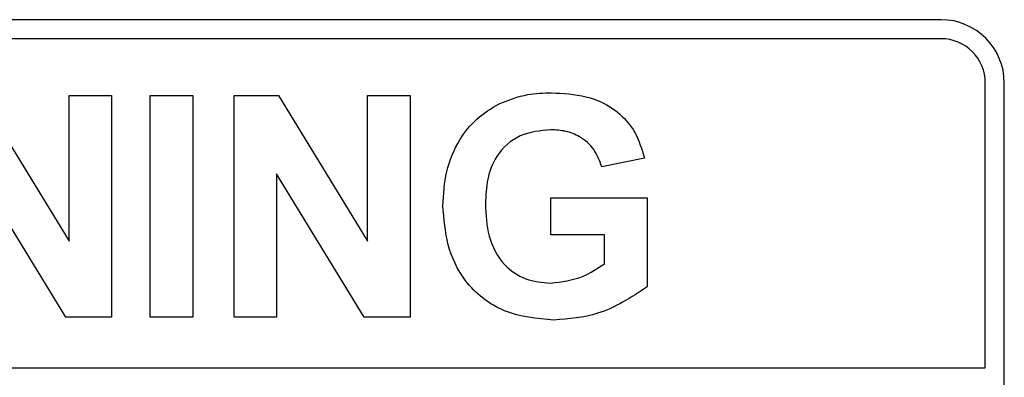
# Model space of a CAD drawing. Header units: millimetres. Extents: x 5 to 418, y 2 to 292.
# Tile 18 of 38: x 141.8 to 149.58, y 193.68 to 196.5. Entities that reach past the tile are written whole.
import ezdxf

# ---------------------------------------------------------------- set-up
doc = ezdxf.new("R2010")
doc.units = ezdxf.units.MM

msp = doc.modelspace()

# ---------------------------------------------------------------- linework, layer by layer
at = {"color": 7, "linetype": 'Continuous', "lineweight": 25}
for p, q in [((149.078, 196.5018), (124.078, 196.5018)), ((149.078, 196.3518), (130.478, 196.3518)), ((149.428, 193.7521), (149.428, 196.0018)), ((149.578, 189.0018), (149.578, 196.0018)), ((141.4834, 195.9018), (142.1862, 194.7519)), ((142.1862, 195.9018), (142.5228, 195.9018)), ((142.1862, 194.7519), (142.1862, 195.9018)), ((142.5228, 195.9018), (142.5228, 194.1518)), ((142.827, 195.9018), (143.1636, 195.9018)), ((142.827, 194.1518), (142.827, 195.9018)), ((143.1636, 195.9018), (143.1636, 194.1518)), ((143.4902, 195.9018), (143.8418, 195.9018)), ((143.4902, 194.1518), (143.4902, 195.9018)), ((143.8418, 195.9018), (144.5447, 194.7519)), ((144.5447, 194.7519), (144.5447, 195.9018)), ((144.5447, 195.9018), (144.8812, 195.9018)), ((144.8812, 195.9018), (144.8812, 194.1518)), ((146.7336, 195.4082), (146.397, 195.3409)), ((142.1607, 194.1518), (141.4683, 195.2841)), ((144.5191, 194.1518), (143.8268, 195.2841)), ((143.8268, 195.2841), (143.8268, 194.1518)), ((145.9932, 194.8024), (145.9932, 195.0941)), ((145.9932, 195.0941), (146.756, 195.0941)), ((146.756, 195.0941), (146.756, 194.3912)), ((146.4194, 194.8024), (145.9932, 194.8024)), ((146.4194, 194.5742), (146.4194, 194.8024)), ((142.5228, 194.1518), (142.1607, 194.1518)), ((143.1636, 194.1518), (142.827, 194.1518)), ((143.8268, 194.1518), (143.4902, 194.1518)), ((144.8812, 194.1518), (144.5191, 194.1518)), ((130.478, 193.7521), (149.428, 193.7521))]:
    msp.add_line(p, q, dxfattribs=at)
for radius in [0.5, 0.35]:
    msp.add_arc((149.078, 196.0018), radius, 0, 90, dxfattribs=at)
for points, knots in [([(145.5848, 195.8376), (145.6593, 195.8668), (145.7927, 195.9189), (145.9355, 195.9226), (145.9984, 195.9242)], [0, 0, 0, 0, 0.559238, 1, 1, 1, 1]), ([(145.9984, 195.9242), (146.0905, 195.9199), (146.2743, 195.9113), (146.5129, 195.7998), (146.6715, 195.6168), (146.7129, 195.4778), (146.7336, 195.4082)], [0, 0, 0, 0, 0.280674, 0.55986, 0.779759, 1, 1, 1, 1]), ([(145.1406, 195.0327), (145.1462, 195.1234), (145.1574, 195.3045), (145.2551, 195.5412), (145.4016, 195.7264), (145.5237, 195.8005), (145.5848, 195.8376)], [0, 0, 0, 0, 0.280146, 0.55998, 0.779944, 1, 1, 1, 1]), ([(145.9939, 195.6326), (145.9103, 195.6247), (145.7437, 195.609), (145.5608, 195.445), (145.4859, 195.2424), (145.4801, 195.1123), (145.4771, 195.0471)], [0, 0, 0, 0, 0.2798018, 0.5583312, 0.7788255, 1, 1, 1, 1]), ([(146.397, 195.3409), (146.3791, 195.3883), (146.3432, 195.4829), (146.2339, 195.5779), (146.1126, 195.6264), (146.0335, 195.6305), (145.9939, 195.6326)], [0, 0, 0, 0, 0.279821, 0.559279, 0.779466, 1, 1, 1, 1]), ([(146.0174, 194.1294), (145.884, 194.1412), (145.6178, 194.1648), (145.3111, 194.4052), (145.1651, 194.7204), (145.1488, 194.9286), (145.1406, 195.0327)], [0, 0, 0, 0, 0.280091, 0.558748, 0.779191, 1, 1, 1, 1]), ([(145.4771, 195.0471), (145.4811, 194.9611), (145.4891, 194.7896), (145.6012, 194.5684), (145.7903, 194.4391), (145.9255, 194.4271), (145.9932, 194.421)], [0, 0, 0, 0, 0.2810362, 0.5600061, 0.7797692, 1, 1, 1, 1]), ([(145.9932, 194.421), (146.0793, 194.4319), (146.2334, 194.4514), (146.3625, 194.5366), (146.4194, 194.5742)], [0, 0, 0, 0, 0.559098, 1, 1, 1, 1]), ([(146.756, 194.3912), (146.6296, 194.3085), (146.4036, 194.1606), (146.1356, 194.1389), (146.0174, 194.1294)], [0, 0, 0, 0, 0.558963, 1, 1, 1, 1])]:
    msp.add_open_spline(points, degree=3, knots=knots, dxfattribs=at)

doc.saveas('drawing.dxf')
